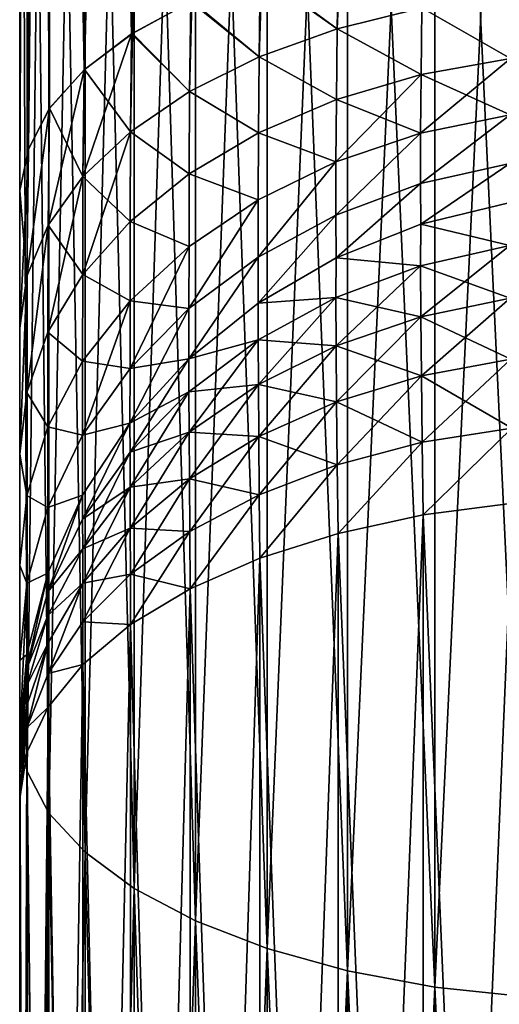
# Model space of a CAD drawing. Header units: metres. Extents: x -2 to 78, y -85 to 85.
# Tile 146 of 256: x 12.5 to 12.66, y -43.796 to -43.468. Entities that reach past the tile are written whole.
import ezdxf

# ---------------------------------------------------------------- set-up
doc = ezdxf.new("R2010")
doc.units = ezdxf.units.M
doc.layers.add('solid_20004802', color=7, linetype='CONTINUOUS')

msp = doc.modelspace()

# ---------------------------------------------------------------- linework, layer by layer
at = {"layer": 'solid_20004802'}
for points in [[(12.537519, -43.472378, -10.838948), (12.557351, -43.461658, -10.817724), (12.557368, -42.80241, -11.126084)], [(12.537537, -42.811832, -11.147914), (12.537519, -43.472378, -10.838948), (12.557368, -42.80241, -11.126084)], [(12.521595, -43.484348, -10.862649), (12.537519, -43.472378, -10.838948), (12.537537, -42.811832, -11.147914)], [(12.521612, -42.822361, -11.172291), (12.521595, -43.484348, -10.862649), (12.537537, -42.811832, -11.147914)], [(12.521612, -42.822361, 11.172291), (12.537537, -42.811832, 11.147914), (12.537263, -43.472542, 10.839272)], [(12.556966, -43.461838, 10.818078), (12.537263, -43.472542, 10.839272), (12.537537, -42.811832, 11.147914)], [(12.509974, -42.833736, -11.198629), (12.521595, -43.484348, -10.862649), (12.521612, -42.822361, -11.172291)], [(12.509974, -42.833736, 11.198629), (12.521612, -42.822361, 11.172291), (12.521447, -43.484482, 10.862913)], [(12.537263, -43.472542, 10.839272), (12.521447, -43.484482, 10.862913), (12.521612, -42.822361, 11.172291)], [(12.509974, -42.833736, -11.198629), (12.502904, -42.845669, -11.226311), (12.502887, -43.51086, -10.915173)], [(12.509957, -43.497288, -10.888257), (12.509974, -42.833736, -11.198629), (12.502887, -43.51086, -10.915173)], [(12.502904, -42.845669, 11.226311), (12.509974, -42.833736, 11.198629), (12.509888, -43.497387, 10.888452)], [(12.521447, -43.484482, 10.862913), (12.509888, -43.497387, 10.888452), (12.509974, -42.833736, 11.198629)], [(12.509974, -42.833736, -11.198629), (12.509957, -43.497288, -10.888257), (12.521595, -43.484348, -10.862649)], [(12.502904, -42.845669, -11.226311), (12.5, -42.860069, -11.253349), (12.5, -43.524632, -10.942476)], [(12.502887, -43.51086, -10.915173), (12.502904, -42.845669, -11.226311), (12.5, -43.524632, -10.942476)], [(12.502887, -43.51086, 10.915173), (12.5, -42.860065, 11.253351), (12.502904, -42.845669, 11.226311)], [(12.502887, -43.51086, 10.915173), (12.502904, -42.845669, 11.226311), (12.509888, -43.497387, 10.888452)], [(12.5, -42.860065, 11.253351), (12.5, -43.524632, 10.942476), (12.5, -43.068565, 11.590213)], [(12.502887, -43.51086, 10.915173), (12.5, -43.524632, 10.942476), (12.5, -42.860065, 11.253351)], [(12.5, -43.524632, -10.942476), (12.5, -42.860069, -11.253349), (12.5, -43.068565, -11.590213)], [(12.5, -43.068565, -11.590213), (12.502442, -43.078201, -11.61954), (12.502442, -43.718185, -11.318311)], [(12.5, -43.705997, -11.290092), (12.5, -43.068565, -11.590213), (12.502442, -43.718185, -11.318311)], [(12.5, -43.524632, -10.942476), (12.5, -43.068565, -11.590213), (12.5, -43.705997, -11.290092)], [(12.5, -43.068565, 11.590213), (12.502443, -43.718189, 11.318316), (12.502443, -43.078201, 11.619545)], [(12.5, -43.068565, 11.590213), (12.5, -43.705997, 11.290092), (12.502443, -43.718189, 11.318316)], [(12.5, -43.649521, 10.843928), (12.5, -43.705997, 11.290092), (12.5, -43.068565, 11.590213)], [(12.5, -43.612408, 10.882251), (12.5, -43.649521, 10.843928), (12.5, -43.068565, 11.590213)], [(12.5, -43.570545, 10.915314), (12.5, -43.612408, 10.882251), (12.5, -43.068565, 11.590213)], [(12.5, -43.524632, 10.942476), (12.5, -43.570545, 10.915314), (12.5, -43.068565, 11.590213)], [(12.502442, -43.078201, -11.61954), (12.509754, -43.090427, -11.647523), (12.509754, -43.731956, -11.345568)], [(12.502442, -43.718185, -11.318311), (12.502442, -43.078201, -11.61954), (12.509754, -43.731956, -11.345568)], [(12.502443, -43.078201, 11.619545), (12.502443, -43.718189, 11.318316), (12.509755, -43.090431, 11.647527)], [(12.502443, -43.718189, 11.318316), (12.509755, -43.73196, 11.345572), (12.509755, -43.090431, 11.647527)], [(12.509754, -43.090427, -11.647523), (12.521756, -43.102051, -11.674111), (12.521756, -43.745041, -11.371468)], [(12.509754, -43.731956, -11.345568), (12.509754, -43.090427, -11.647523), (12.521756, -43.745041, -11.371468)], [(12.509755, -43.090431, 11.647527), (12.509755, -43.73196, 11.345572), (12.521757, -43.102051, 11.674114)], [(12.509755, -43.73196, 11.345572), (12.521757, -43.745045, 11.37147), (12.521757, -43.102051, 11.674114)], [(12.521756, -43.102051, -11.674111), (12.538152, -43.112774, -11.698651), (12.538152, -43.757118, -11.39537)], [(12.521756, -43.745041, -11.371468), (12.521756, -43.102051, -11.674111), (12.538152, -43.757118, -11.39537)], [(12.521757, -43.102051, 11.674114), (12.521757, -43.745045, 11.37147), (12.538154, -43.112774, 11.698653)], [(12.521757, -43.745045, 11.37147), (12.538154, -43.757118, 11.395372), (12.538154, -43.112774, 11.698653)], [(12.538152, -43.112774, -11.698651), (12.558537, -43.122337, -11.720537), (12.558537, -43.767891, -11.416689)], [(12.538152, -43.757118, -11.39537), (12.538152, -43.112774, -11.698651), (12.558537, -43.767891, -11.416689)], [(12.538154, -43.112774, 11.698653), (12.538154, -43.757118, 11.395372), (12.558538, -43.122341, 11.720538)], [(12.538154, -43.757118, 11.395372), (12.558538, -43.767891, 11.41669), (12.558538, -43.122341, 11.720538)], [(12.558537, -43.122337, -11.720537), (12.582411, -43.130508, -11.739229), (12.582411, -43.777088, -11.434896)], [(12.558537, -43.767891, -11.416689), (12.558537, -43.122337, -11.720537), (12.582411, -43.777088, -11.434896)], [(12.558538, -43.122341, 11.720538), (12.558538, -43.767891, 11.41669), (12.582411, -43.130508, 11.739229)], [(12.558538, -43.767891, 11.41669), (12.582411, -43.777088, 11.434897), (12.582411, -43.130508, 11.739229)], [(12.582411, -43.130508, -11.739229), (12.609182, -43.137081, -11.754267), (12.609182, -43.784489, -11.449545)], [(12.582411, -43.777088, -11.434896), (12.582411, -43.130508, -11.739229), (12.609182, -43.784489, -11.449545)], [(12.582411, -43.130508, 11.739229), (12.582411, -43.777088, 11.434897), (12.609182, -43.137081, 11.754267)], [(12.582411, -43.777088, 11.434897), (12.609182, -43.784489, 11.449544), (12.609182, -43.137081, 11.754267)], [(12.609182, -43.137081, -11.754267), (12.638193, -43.141891, -11.765279), (12.638193, -43.789909, -11.460272)], [(12.609182, -43.784489, -11.449545), (12.609182, -43.137081, -11.754267), (12.638193, -43.789909, -11.460272)], [(12.609182, -43.137081, 11.754267), (12.609182, -43.784489, 11.449544), (12.638191, -43.141891, 11.765279)], [(12.609182, -43.784489, 11.449544), (12.638191, -43.789909, 11.460271), (12.638191, -43.141891, 11.765279)], [(12.638191, -43.141891, 11.765279), (12.638191, -43.789909, 11.460271), (12.668724, -43.144829, 11.771995)], [(12.638193, -43.141891, -11.765279), (12.668727, -43.144829, -11.771996), (12.668727, -43.793213, -11.466813)], [(12.638193, -43.789909, -11.460272), (12.638193, -43.141891, -11.765279), (12.668727, -43.793213, -11.466813)], [(12.638191, -43.789909, 11.460271), (12.668724, -43.793213, 11.466813), (12.668724, -43.144829, 11.771995)], [(12.605657, -43.47081, 10.769853), (12.580094, -43.452625, 10.799835), (12.606107, -43.445122, 10.784978)], [(12.605657, -43.47081, -10.769853), (12.60675, -43.444965, -10.784671), (12.580614, -43.45245, -10.799486)], [(12.633913, -43.463802, -10.759623), (12.60675, -43.444965, -10.784671), (12.605657, -43.47081, -10.769853)], [(12.633913, -43.463802, 10.759623), (12.605657, -43.47081, 10.769853), (12.606107, -43.445122, 10.784978)], [(12.579686, -43.48019, 10.783541), (12.556966, -43.461838, 10.818078), (12.580094, -43.452625, 10.799835)], [(12.579686, -43.48019, -10.783541), (12.580614, -43.45245, -10.799486), (12.557351, -43.461658, -10.817724)], [(12.605657, -43.47081, -10.769853), (12.580614, -43.45245, -10.799486), (12.579686, -43.48019, -10.783541)], [(12.605657, -43.47081, 10.769853), (12.579686, -43.48019, 10.783541), (12.580094, -43.452625, 10.799835)], [(12.663746, -43.459328, -10.753097), (12.633913, -43.463802, -10.759623), (12.66344, -43.480652, -10.736354)], [(12.66344, -43.480652, 10.736354), (12.633913, -43.463802, 10.759623), (12.663746, -43.459328, 10.753097)], [(12.556581, -43.491699, 10.800338), (12.537263, -43.472542, 10.839272), (12.556966, -43.461838, 10.818078)], [(12.556581, -43.491699, -10.800338), (12.557351, -43.461658, -10.817724), (12.537519, -43.472378, -10.838948)], [(12.579686, -43.48019, -10.783541), (12.557351, -43.461658, -10.817724), (12.556581, -43.491699, -10.800338)], [(12.579686, -43.48019, 10.783541), (12.556581, -43.491699, 10.800338), (12.556966, -43.461838, 10.818078)], [(12.633913, -43.463802, -10.759623), (12.605657, -43.47081, -10.769853), (12.633652, -43.485977, -10.742252)], [(12.633652, -43.485977, 10.742252), (12.605657, -43.47081, 10.769853), (12.633913, -43.463802, 10.759623)], [(12.633913, -43.463802, -10.759623), (12.633652, -43.485977, -10.742252), (12.66344, -43.480652, -10.736354)], [(12.66344, -43.480652, 10.736354), (12.633652, -43.485977, 10.742252), (12.633913, -43.463802, 10.759623)], [(12.521036, -43.520023, 10.841672), (12.521447, -43.484482, 10.862913), (12.537263, -43.472542, 10.839272)], [(12.536884, -43.505081, 10.819868), (12.521036, -43.520023, 10.841672), (12.537263, -43.472542, 10.839272)], [(12.536884, -43.505081, -10.819868), (12.537519, -43.472378, -10.838948), (12.521595, -43.484348, -10.862649)], [(12.556581, -43.491699, -10.800338), (12.537519, -43.472378, -10.838948), (12.536884, -43.505081, -10.819868)], [(12.556581, -43.491699, 10.800338), (12.536884, -43.505081, 10.819868), (12.537263, -43.472542, 10.839272)], [(12.605657, -43.47081, -10.769853), (12.579686, -43.48019, -10.783541), (12.605442, -43.494305, -10.751473)], [(12.605442, -43.494305, 10.751473), (12.579686, -43.48019, 10.783541), (12.605657, -43.47081, 10.769853)], [(12.605657, -43.47081, -10.769853), (12.605442, -43.494305, -10.751473), (12.633652, -43.485977, -10.742252)], [(12.633652, -43.485977, 10.742252), (12.605442, -43.494305, 10.751473), (12.605657, -43.47081, 10.769853)], [(12.579686, -43.48019, -10.783541), (12.556581, -43.491699, -10.800338), (12.57952, -43.505432, -10.763798)], [(12.57952, -43.505432, 10.763798), (12.556581, -43.491699, 10.800338), (12.579686, -43.48019, 10.783541)], [(12.579686, -43.48019, -10.783541), (12.57952, -43.505432, -10.763798), (12.605442, -43.494305, -10.751473)], [(12.605442, -43.494305, 10.751473), (12.57952, -43.505432, 10.763798), (12.579686, -43.48019, 10.783541)], [(12.633479, -43.5056, 10.722079), (12.633652, -43.485977, 10.742252), (12.66344, -43.480652, 10.736354)], [(12.663237, -43.499516, 10.71693), (12.633479, -43.5056, 10.722079), (12.66344, -43.480652, 10.736354)], [(12.66344, -43.480652, -10.736354), (12.633652, -43.485977, -10.742252), (12.663237, -43.499516, -10.71693)], [(12.509444, -43.536186, 10.865263), (12.509888, -43.497387, 10.888452), (12.521447, -43.484482, 10.862913)], [(12.521036, -43.520023, 10.841672), (12.509444, -43.536186, 10.865263), (12.521447, -43.484482, 10.862913)], [(12.521036, -43.520023, -10.841672), (12.521595, -43.484348, -10.862649), (12.509957, -43.497288, -10.888257)], [(12.536884, -43.505081, -10.819868), (12.521595, -43.484348, -10.862649), (12.521036, -43.520023, -10.841672)], [(12.605302, -43.515095, 10.730116), (12.605442, -43.494305, 10.751473), (12.633652, -43.485977, 10.742252)], [(12.633479, -43.5056, 10.722079), (12.605302, -43.515095, 10.730116), (12.633652, -43.485977, 10.742252)], [(12.633652, -43.485977, -10.742252), (12.605442, -43.494305, -10.751473), (12.633479, -43.5056, -10.722079)], [(12.633652, -43.485977, -10.742252), (12.633479, -43.5056, -10.722079), (12.663237, -43.499516, -10.71693)], [(12.556581, -43.491699, -10.800338), (12.536884, -43.505081, -10.819868), (12.556459, -43.519077, -10.778911)], [(12.556459, -43.519077, 10.778911), (12.536884, -43.505081, 10.819868), (12.556581, -43.491699, 10.800338)], [(12.556581, -43.491699, -10.800338), (12.556459, -43.519077, -10.778911), (12.57952, -43.505432, -10.763798)], [(12.57952, -43.505432, 10.763798), (12.556459, -43.519077, 10.778911), (12.556581, -43.491699, 10.800338)], [(12.605442, -43.494305, -10.751473), (12.57952, -43.505432, -10.763798), (12.605302, -43.515095, -10.730116)], [(12.605302, -43.515095, 10.730116), (12.57952, -43.505432, 10.763798), (12.605442, -43.494305, 10.751473)], [(12.605442, -43.494305, -10.751473), (12.605302, -43.515095, -10.730116), (12.633479, -43.5056, -10.722079)], [(12.502384, -43.553169, -10.890049), (12.509957, -43.497288, -10.888257), (12.502887, -43.51086, -10.915173)], [(12.509444, -43.536186, -10.865263), (12.509957, -43.497288, -10.888257), (12.502384, -43.553169, -10.890049)], [(12.502384, -43.553169, 10.890049), (12.502887, -43.51086, 10.915173), (12.509888, -43.497387, 10.888452)], [(12.509444, -43.536186, 10.865263), (12.502384, -43.553169, 10.890049), (12.509888, -43.497387, 10.888452)], [(12.521036, -43.520023, -10.841672), (12.509957, -43.497288, -10.888257), (12.509444, -43.536186, -10.865263)], [(12.663237, -43.499516, -10.71693), (12.633397, -43.522354, -10.699425), (12.66314, -43.515633, -10.695127)], [(12.663237, -43.499516, -10.71693), (12.633479, -43.5056, -10.722079), (12.633397, -43.522354, -10.699425)], [(12.633397, -43.522354, 10.699425), (12.633479, -43.5056, 10.722079), (12.663237, -43.499516, 10.71693)], [(12.66314, -43.515633, 10.695127), (12.633397, -43.522354, 10.699425), (12.663237, -43.499516, 10.71693)], [(12.520989, -43.552635, 10.816079), (12.521036, -43.520023, 10.841672), (12.536884, -43.505081, 10.819868)], [(12.536803, -43.534935, 10.796475), (12.520989, -43.552635, 10.816079), (12.536884, -43.505081, 10.819868)], [(12.536884, -43.505081, -10.819868), (12.521036, -43.520023, -10.841672), (12.536803, -43.534935, -10.796475)], [(12.536884, -43.505081, -10.819868), (12.536803, -43.534935, -10.796475), (12.556459, -43.519077, -10.778911)], [(12.556459, -43.519077, 10.778911), (12.536803, -43.534935, 10.796475), (12.536884, -43.505081, 10.819868)], [(12.57952, -43.505432, -10.763798), (12.556459, -43.519077, -10.778911), (12.579412, -43.527771, -10.740848)], [(12.579412, -43.527771, 10.740848), (12.556459, -43.519077, 10.778911), (12.57952, -43.505432, 10.763798)], [(12.57952, -43.505432, -10.763798), (12.579412, -43.527771, -10.740848), (12.605302, -43.515095, -10.730116)], [(12.605302, -43.515095, 10.730116), (12.579412, -43.527771, 10.740848), (12.57952, -43.505432, 10.763798)], [(12.633479, -43.5056, -10.722079), (12.605235, -43.532841, -10.706128), (12.633397, -43.522354, -10.699425)], [(12.633479, -43.5056, -10.722079), (12.605302, -43.515095, -10.730116), (12.605235, -43.532841, -10.706128)], [(12.605235, -43.532841, 10.706128), (12.605302, -43.515095, 10.730116), (12.633479, -43.5056, 10.722079)], [(12.633397, -43.522354, 10.699425), (12.605235, -43.532841, 10.706128), (12.633479, -43.5056, 10.722079)], [(12.502384, -43.553169, -10.890049), (12.502887, -43.51086, -10.915173), (12.5, -43.524632, -10.942476)], [(12.502887, -43.51086, 10.915173), (12.5, -43.570545, 10.915314), (12.5, -43.524632, 10.942476)], [(12.502384, -43.553169, 10.890049), (12.5, -43.570545, 10.915314), (12.502887, -43.51086, 10.915173)], [(12.605302, -43.515095, -10.730116), (12.57936, -43.546837, -10.715076), (12.605235, -43.532841, -10.706128)], [(12.605302, -43.515095, -10.730116), (12.579412, -43.527771, -10.740848), (12.57936, -43.546837, -10.715076)], [(12.57936, -43.546837, 10.715076), (12.579412, -43.527771, 10.740848), (12.605302, -43.515095, 10.730116)], [(12.605235, -43.532841, 10.706128), (12.57936, -43.546837, 10.715076), (12.605302, -43.515095, 10.730116)], [(12.633522, -43.535862, -10.674797), (12.66314, -43.515633, -10.695127), (12.633397, -43.522354, -10.699425)], [(12.633521, -43.535862, 10.674797), (12.633397, -43.522354, 10.699425), (12.66314, -43.515633, 10.695127)], [(12.663238, -43.528652, 10.671436), (12.633521, -43.535862, 10.674797), (12.66314, -43.515633, 10.695127)], [(12.633522, -43.535862, -10.674797), (12.663238, -43.528652, -10.671436), (12.66314, -43.515633, -10.695127)], [(12.556459, -43.519077, -10.778911), (12.536803, -43.534935, -10.796475), (12.55638, -43.543312, -10.754003)], [(12.55638, -43.543312, 10.754003), (12.536803, -43.534935, 10.796475), (12.556459, -43.519077, 10.778911)], [(12.556459, -43.519077, -10.778911), (12.55638, -43.543312, -10.754003), (12.579412, -43.527771, -10.740848)], [(12.579412, -43.527771, 10.740848), (12.55638, -43.543312, 10.754003), (12.556459, -43.519077, 10.778911)], [(12.509422, -43.571781, 10.837286), (12.509444, -43.536186, 10.865263), (12.521036, -43.520023, 10.841672)], [(12.520989, -43.552635, 10.816079), (12.509422, -43.571781, 10.837286), (12.521036, -43.520023, 10.841672)], [(12.521036, -43.520023, -10.841672), (12.509444, -43.536186, -10.865263), (12.520989, -43.552635, -10.816079)], [(12.521036, -43.520023, -10.841672), (12.520989, -43.552635, -10.816079), (12.536803, -43.534935, -10.796475)], [(12.605337, -43.547131, -10.680051), (12.633397, -43.522354, -10.699425), (12.605235, -43.532841, -10.706128)], [(12.605336, -43.547134, 10.680051), (12.605235, -43.532841, 10.706128), (12.633397, -43.522354, 10.699425)], [(12.633521, -43.535862, 10.674797), (12.605336, -43.547134, 10.680051), (12.633397, -43.522354, 10.699425)], [(12.605337, -43.547131, -10.680051), (12.633522, -43.535862, -10.674797), (12.633397, -43.522354, -10.699425)], [(12.5, -43.570045, -10.915656), (12.5, -43.524632, -10.942476), (12.5, -43.705997, -11.290092)], [(12.502384, -43.553169, -10.890049), (12.5, -43.524632, -10.942476), (12.5, -43.570045, -10.915656)], [(12.579412, -43.527771, -10.740848), (12.556344, -43.563992, -10.726043), (12.57936, -43.546837, -10.715076)], [(12.579412, -43.527771, -10.740848), (12.55638, -43.543312, -10.754003), (12.556344, -43.563992, -10.726043)], [(12.556344, -43.563992, 10.726043), (12.55638, -43.543312, 10.754003), (12.579412, -43.527771, 10.740848)], [(12.57936, -43.546837, 10.715076), (12.556344, -43.563992, 10.726043), (12.579412, -43.527771, 10.740848)], [(12.663186, -43.543022, 10.644987), (12.633521, -43.535862, 10.674797), (12.663238, -43.528652, 10.671436)], [(12.663186, -43.543022, -10.644987), (12.663238, -43.528652, -10.671436), (12.633522, -43.535862, -10.674797)], [(12.536803, -43.534935, -10.796475), (12.520989, -43.552635, -10.816079), (12.536751, -43.561367, -10.769287)], [(12.536751, -43.561367, 10.769287), (12.520989, -43.552635, 10.816079), (12.536803, -43.534935, 10.796475)], [(12.536803, -43.534935, -10.796475), (12.536751, -43.561367, -10.769287), (12.55638, -43.543312, -10.754003)], [(12.55638, -43.543312, 10.754003), (12.536751, -43.561367, 10.769287), (12.536803, -43.534935, 10.796475)], [(12.579413, -43.562202, -10.687077), (12.605235, -43.532841, -10.706128), (12.57936, -43.546837, -10.715076)], [(12.579412, -43.562206, 10.687078), (12.57936, -43.546837, 10.715076), (12.605235, -43.532841, 10.706128)], [(12.605336, -43.547134, 10.680051), (12.579412, -43.562206, 10.687078), (12.605235, -43.532841, 10.706128)], [(12.579413, -43.562202, -10.687077), (12.605337, -43.547131, -10.680051), (12.605235, -43.532841, -10.706128)], [(12.633436, -43.549789, 10.649213), (12.605336, -43.547134, 10.680051), (12.633521, -43.535862, 10.674797)], [(12.633436, -43.549789, -10.649213), (12.633522, -43.535862, -10.674797), (12.605337, -43.547131, -10.680051)], [(12.663186, -43.543022, -10.644987), (12.633522, -43.535862, -10.674797), (12.633436, -43.549789, -10.649213)], [(12.663186, -43.543022, 10.644987), (12.633436, -43.549789, 10.649213), (12.633521, -43.535862, 10.674797)], [(12.509444, -43.536186, -10.865263), (12.502378, -43.591896, -10.859563), (12.509422, -43.571781, -10.837286)], [(12.509444, -43.536186, -10.865263), (12.502384, -43.553169, -10.890049), (12.502378, -43.591896, -10.859563)], [(12.502378, -43.591896, 10.859563), (12.502384, -43.553169, 10.890049), (12.509444, -43.536186, 10.865263)], [(12.509422, -43.571781, 10.837286), (12.502378, -43.591896, 10.859563), (12.509444, -43.536186, 10.865263)], [(12.509444, -43.536186, -10.865263), (12.509422, -43.571781, -10.837286), (12.520989, -43.552635, -10.816079)], [(12.536727, -43.58392, 10.738782), (12.536751, -43.561367, 10.769287), (12.55638, -43.543312, 10.754003)], [(12.556344, -43.563992, 10.726043), (12.536727, -43.58392, 10.738782), (12.55638, -43.543312, 10.754003)], [(12.55638, -43.543312, -10.754003), (12.536751, -43.561367, -10.769287), (12.556344, -43.563992, -10.726043)], [(12.663186, -43.543022, -10.644987), (12.633436, -43.549789, -10.649213), (12.663308, -43.560513, -10.620428)], [(12.63354, -43.5667, 10.62544), (12.633436, -43.549789, 10.649213), (12.663186, -43.543022, 10.644987)], [(12.663308, -43.560513, 10.620428), (12.63354, -43.5667, 10.62544), (12.663186, -43.543022, 10.644987)], [(12.556347, -43.580692, -10.695696), (12.57936, -43.546837, -10.715076), (12.556344, -43.563992, -10.726043)], [(12.556345, -43.580692, 10.695696), (12.556344, -43.563992, 10.726043), (12.57936, -43.546837, 10.715076)], [(12.579412, -43.562206, 10.687078), (12.556345, -43.580692, 10.695696), (12.57936, -43.546837, 10.715076)], [(12.556347, -43.580692, -10.695696), (12.579413, -43.562202, -10.687077), (12.57936, -43.546837, -10.715076)], [(12.605267, -43.560341, 10.655806), (12.579412, -43.562206, 10.687078), (12.605336, -43.547134, 10.680051)], [(12.605267, -43.560341, -10.655806), (12.605337, -43.547131, -10.680051), (12.579413, -43.562202, -10.687077)], [(12.633436, -43.549789, -10.649213), (12.605337, -43.547131, -10.680051), (12.605267, -43.560341, -10.655806)], [(12.633436, -43.549789, 10.649213), (12.605267, -43.560341, 10.655806), (12.605336, -43.547134, 10.680051)], [(12.633436, -43.549789, -10.649213), (12.605267, -43.560341, -10.655806), (12.63354, -43.5667, -10.62544)], [(12.605351, -43.576363, 10.633265), (12.605267, -43.560341, 10.655806), (12.633436, -43.549789, 10.649213)], [(12.63354, -43.5667, 10.62544), (12.605351, -43.576363, 10.633265), (12.633436, -43.549789, 10.649213)], [(12.633436, -43.549789, -10.649213), (12.63354, -43.5667, -10.62544), (12.663308, -43.560513, -10.620428)], [(12.502384, -43.553169, -10.890049), (12.5, -43.570045, -10.915656), (12.5, -43.612408, -10.882251)], [(12.502384, -43.553169, -10.890049), (12.5, -43.612408, -10.882251), (12.502378, -43.591896, -10.859563)], [(12.502384, -43.553169, 10.890049), (12.5, -43.612408, 10.882251), (12.5, -43.570545, 10.915314)], [(12.502378, -43.591896, 10.859563), (12.5, -43.612408, 10.882251), (12.502384, -43.553169, 10.890049)], [(12.520989, -43.552635, -10.816079), (12.509422, -43.571781, -10.837286), (12.520959, -43.581516, -10.786343)], [(12.520959, -43.581516, 10.786343), (12.509422, -43.571781, 10.837286), (12.520989, -43.552635, 10.816079)], [(12.520989, -43.552635, -10.816079), (12.520959, -43.581516, -10.786343), (12.536751, -43.561367, -10.769287)], [(12.536751, -43.561367, 10.769287), (12.520959, -43.581516, 10.786343), (12.520989, -43.552635, 10.816079)], [(12.520945, -43.606159, 10.752997), (12.520959, -43.581516, 10.786343), (12.536751, -43.561367, 10.769287)], [(12.536727, -43.58392, 10.738782), (12.520945, -43.606159, 10.752997), (12.536751, -43.561367, 10.769287)], [(12.536751, -43.561367, -10.769287), (12.520959, -43.581516, -10.786343), (12.536727, -43.58392, -10.738782)], [(12.536751, -43.561367, -10.769287), (12.536727, -43.58392, -10.738782), (12.556344, -43.563992, -10.726043)], [(12.579384, -43.574429, 10.664608), (12.556345, -43.580692, 10.695696), (12.579412, -43.562206, 10.687078)], [(12.579384, -43.574429, -10.664608), (12.579413, -43.562202, -10.687077), (12.556347, -43.580692, -10.695696)], [(12.605267, -43.560341, -10.655806), (12.579413, -43.562202, -10.687077), (12.579384, -43.574429, -10.664608)], [(12.605267, -43.560341, -10.655806), (12.579384, -43.574429, -10.664608), (12.605351, -43.576363, -10.633265)], [(12.605267, -43.560341, 10.655806), (12.579384, -43.574429, 10.664608), (12.579412, -43.562206, 10.687078)], [(12.57945, -43.589268, 10.64372), (12.579384, -43.574429, 10.664608), (12.605267, -43.560341, 10.655806)], [(12.605351, -43.576363, 10.633265), (12.57945, -43.589268, 10.64372), (12.605267, -43.560341, 10.655806)], [(12.605267, -43.560341, -10.655806), (12.605351, -43.576363, -10.633265), (12.63354, -43.5667, -10.62544)], [(12.663308, -43.560513, -10.620428), (12.63354, -43.5667, -10.62544), (12.663512, -43.580864, -10.59818)], [(12.633714, -43.58638, 10.603892), (12.63354, -43.5667, 10.62544), (12.663308, -43.560513, 10.620428)], [(12.663512, -43.580864, 10.59818), (12.633714, -43.58638, 10.603892), (12.663308, -43.560513, 10.620428)], [(12.536692, -43.602177, 10.705711), (12.536727, -43.58392, 10.738782), (12.556344, -43.563992, 10.726043)], [(12.556345, -43.580692, 10.695696), (12.536692, -43.602177, 10.705711), (12.556344, -43.563992, 10.726043)], [(12.556347, -43.580692, -10.695696), (12.556344, -43.563992, -10.726043), (12.536727, -43.58392, -10.738782)], [(12.63354, -43.5667, -10.62544), (12.605351, -43.576363, -10.633265), (12.633714, -43.58638, -10.603892)], [(12.605494, -43.595001, 10.612827), (12.605351, -43.576363, 10.633265), (12.63354, -43.5667, 10.62544)], [(12.633714, -43.58638, 10.603892), (12.605494, -43.595001, 10.612827), (12.63354, -43.5667, 10.62544)], [(12.63354, -43.5667, -10.62544), (12.633714, -43.58638, -10.603892), (12.663512, -43.580864, -10.59818)], [(12.5, -43.612408, -10.882251), (12.5, -43.570045, -10.915656), (12.5, -43.705997, -11.290092)], [(12.509422, -43.571781, -10.837286), (12.502378, -43.591896, -10.859563), (12.509409, -43.60331, -10.80479)], [(12.509409, -43.60331, 10.80479), (12.502378, -43.591896, 10.859563), (12.509422, -43.571781, 10.837286)], [(12.509422, -43.571781, -10.837286), (12.509409, -43.60331, -10.80479), (12.520959, -43.581516, -10.786343)], [(12.520959, -43.581516, 10.786343), (12.509409, -43.60331, 10.80479), (12.509422, -43.571781, 10.837286)], [(12.579384, -43.574429, 10.664608), (12.556361, -43.591694, 10.675397), (12.556345, -43.580692, 10.695696)], [(12.579384, -43.574429, -10.664608), (12.556347, -43.580692, -10.695696), (12.556361, -43.591694, -10.675397)], [(12.579384, -43.574429, -10.664608), (12.556361, -43.591694, -10.675397), (12.57945, -43.589268, -10.64372)], [(12.556408, -43.605087, 10.656536), (12.556361, -43.591694, 10.675397), (12.579384, -43.574429, 10.664608)], [(12.57945, -43.589268, 10.64372), (12.556408, -43.605087, 10.656536), (12.579384, -43.574429, 10.664608)], [(12.579384, -43.574429, -10.664608), (12.57945, -43.589268, -10.64372), (12.605351, -43.576363, -10.633265)], [(12.605351, -43.576363, -10.633265), (12.57945, -43.589268, -10.64372), (12.605494, -43.595001, -10.612827)], [(12.57956, -43.606533, 10.624773), (12.57945, -43.589268, 10.64372), (12.605351, -43.576363, 10.633265)], [(12.605494, -43.595001, 10.612827), (12.57956, -43.606533, 10.624773), (12.605351, -43.576363, 10.633265)], [(12.605351, -43.576363, -10.633265), (12.605494, -43.595001, -10.612827), (12.633714, -43.58638, -10.603892)], [(12.520959, -43.581516, -10.786343), (12.509409, -43.60331, -10.80479), (12.520945, -43.606159, -10.752997)], [(12.520945, -43.606159, 10.752997), (12.509409, -43.60331, 10.80479), (12.520959, -43.581516, 10.786343)], [(12.520959, -43.581516, -10.786343), (12.520945, -43.606159, -10.752997), (12.536727, -43.58392, -10.738782)], [(12.536738, -43.611755, 10.687931), (12.536692, -43.602177, 10.705711), (12.556345, -43.580692, 10.695696)], [(12.536693, -43.602177, -10.705711), (12.556347, -43.580692, -10.695696), (12.536727, -43.58392, -10.738782)], [(12.556361, -43.591694, -10.675397), (12.556347, -43.580692, -10.695696), (12.536693, -43.602177, -10.705711)], [(12.556361, -43.591694, 10.675397), (12.536738, -43.611755, 10.687931), (12.556345, -43.580692, 10.695696)], [(12.663512, -43.580864, -10.59818), (12.633714, -43.58638, -10.603892), (12.663795, -43.603752, -10.578578)], [(12.633955, -43.608509, 10.584893), (12.633714, -43.58638, 10.603892), (12.663512, -43.580864, 10.59818)], [(12.663795, -43.603752, 10.578578), (12.633955, -43.608509, 10.584893), (12.663512, -43.580864, 10.59818)], [(12.536693, -43.602177, -10.705711), (12.536727, -43.58392, -10.738782), (12.520945, -43.606159, -10.752997)], [(12.536692, -43.602177, 10.705711), (12.520945, -43.606159, 10.752997), (12.536727, -43.58392, 10.738782)], [(12.633714, -43.58638, -10.603892), (12.605494, -43.595001, -10.612827), (12.633955, -43.608509, -10.584893)], [(12.605691, -43.615967, 10.594796), (12.605494, -43.595001, 10.612827), (12.633714, -43.58638, 10.603892)], [(12.633955, -43.608509, 10.584893), (12.605691, -43.615967, 10.594796), (12.633714, -43.58638, 10.603892)], [(12.633714, -43.58638, -10.603892), (12.633955, -43.608509, -10.584893), (12.663795, -43.603752, -10.578578)], [(12.556361, -43.591694, -10.675397), (12.536693, -43.602177, -10.705711), (12.536738, -43.611755, -10.687931)], [(12.556361, -43.591694, -10.675397), (12.536738, -43.611755, -10.687931), (12.556408, -43.605087, -10.656536)], [(12.536769, -43.623474, 10.671429), (12.536738, -43.611755, 10.687931), (12.556361, -43.591694, 10.675397)], [(12.556408, -43.605087, 10.656536), (12.536769, -43.623474, 10.671429), (12.556361, -43.591694, 10.675397)], [(12.556361, -43.591694, -10.675397), (12.556408, -43.605087, -10.656536), (12.57945, -43.589268, -10.64372)], [(12.57945, -43.589268, -10.64372), (12.556408, -43.605087, -10.656536), (12.57956, -43.606533, -10.624773)], [(12.556489, -43.620674, 10.639423), (12.556408, -43.605087, 10.656536), (12.57945, -43.589268, 10.64372)], [(12.57956, -43.606533, 10.624773), (12.556489, -43.620674, 10.639423), (12.57945, -43.589268, 10.64372)], [(12.57945, -43.589268, -10.64372), (12.57956, -43.606533, -10.624773), (12.605494, -43.595001, -10.612827)], [(12.502378, -43.591896, -10.859563), (12.5, -43.612408, -10.882251), (12.502375, -43.626202, -10.824168)], [(12.502375, -43.626202, 10.824168), (12.5, -43.612408, 10.882251), (12.502378, -43.591896, 10.859563)], [(12.502378, -43.591896, -10.859563), (12.502375, -43.626202, -10.824168), (12.509409, -43.60331, -10.80479)], [(12.509409, -43.60331, 10.80479), (12.502375, -43.626202, 10.824168), (12.502378, -43.591896, 10.859563)], [(12.605494, -43.595001, -10.612827), (12.57956, -43.606533, -10.624773), (12.605691, -43.615967, -10.594796)], [(12.579713, -43.62595, 10.608049), (12.57956, -43.606533, 10.624773), (12.605494, -43.595001, 10.612827)], [(12.605691, -43.615967, 10.594796), (12.579713, -43.62595, 10.608049), (12.605494, -43.595001, 10.612827)], [(12.605494, -43.595001, -10.612827), (12.605691, -43.615967, -10.594796), (12.633955, -43.608509, -10.584893)], [(12.509409, -43.60331, -10.80479), (12.502375, -43.626202, -10.824168), (12.509403, -43.630207, -10.768373)], [(12.509403, -43.630207, 10.768373), (12.502375, -43.626202, 10.824168), (12.509409, -43.60331, 10.80479)], [(12.509409, -43.60331, -10.80479), (12.509403, -43.630207, -10.768373), (12.520945, -43.606159, -10.752997)], [(12.520945, -43.606159, 10.752997), (12.509403, -43.630207, 10.768373), (12.509409, -43.60331, 10.80479)], [(12.520897, -43.626141, -10.716883), (12.536693, -43.602177, -10.705711), (12.520945, -43.606159, -10.752997)], [(12.520951, -43.63414, -10.701917), (12.536693, -43.602177, -10.705711), (12.520897, -43.626141, -10.716883)], [(12.536692, -43.602177, 10.705711), (12.520897, -43.626141, 10.716884), (12.520945, -43.606159, 10.752997)], [(12.520951, -43.63414, 10.701917), (12.520897, -43.626141, 10.716884), (12.536692, -43.602177, 10.705711)], [(12.536738, -43.611755, -10.687931), (12.536693, -43.602177, -10.705711), (12.520951, -43.63414, -10.701917)], [(12.536738, -43.611755, 10.687931), (12.520951, -43.63414, 10.701917), (12.536692, -43.602177, 10.705711)], [(12.634347, -43.632648, -10.568727), (12.663795, -43.603752, -10.578578), (12.633955, -43.608509, -10.584893)], [(12.634347, -43.632648, 10.568727), (12.633955, -43.608509, 10.584893), (12.663795, -43.603752, 10.578578)], [(12.634347, -43.632648, -10.568727), (12.664159, -43.628723, -10.561934), (12.663795, -43.603752, -10.578578)], [(12.664159, -43.628723, 10.561934), (12.634347, -43.632648, 10.568727), (12.663795, -43.603752, 10.578578)], [(12.520897, -43.626141, -10.716883), (12.520945, -43.606159, -10.752997), (12.509403, -43.630207, -10.768373)], [(12.520897, -43.626141, 10.716884), (12.509403, -43.630207, 10.768373), (12.520945, -43.606159, 10.752997)], [(12.536738, -43.611755, -10.687931), (12.536769, -43.623474, -10.671429), (12.556408, -43.605087, -10.656536)], [(12.556408, -43.605087, -10.656536), (12.536769, -43.623474, -10.671429), (12.556489, -43.620674, -10.639423)], [(12.536823, -43.637108, 10.656452), (12.536769, -43.623474, 10.671429), (12.556408, -43.605087, 10.656536)], [(12.556489, -43.620674, 10.639423), (12.536823, -43.637108, 10.656452), (12.556408, -43.605087, 10.656536)], [(12.556408, -43.605087, -10.656536), (12.556489, -43.620674, -10.639423), (12.57956, -43.606533, -10.624773)], [(12.57956, -43.606533, -10.624773), (12.556489, -43.620674, -10.639423), (12.579713, -43.62595, -10.608049)], [(12.5566, -43.638199, 10.624315), (12.556489, -43.620674, 10.639423), (12.57956, -43.606533, 10.624773)], [(12.579713, -43.62595, 10.608049), (12.5566, -43.638199, 10.624315), (12.57956, -43.606533, 10.624773)], [(12.57956, -43.606533, -10.624773), (12.579713, -43.62595, -10.608049), (12.605691, -43.615967, -10.594796)], [(12.60605, -43.638824, -10.57943), (12.633955, -43.608509, -10.584893), (12.605691, -43.615967, -10.594796)], [(12.60605, -43.638824, 10.57943), (12.605691, -43.615967, 10.594796), (12.633955, -43.608509, 10.584893)], [(12.60605, -43.638824, -10.57943), (12.634347, -43.632648, -10.568727), (12.633955, -43.608509, -10.584893)], [(12.634347, -43.632648, 10.568727), (12.60605, -43.638824, 10.57943), (12.633955, -43.608509, 10.584893)], [(12.5, -43.649521, -10.843928), (12.5, -43.612408, -10.882251), (12.5, -43.705997, -11.290092)], [(12.502375, -43.626202, -10.824168), (12.5, -43.612408, -10.882251), (12.5, -43.649521, -10.843928)], [(12.502375, -43.626202, 10.824168), (12.5, -43.649521, 10.843928), (12.5, -43.612408, 10.882251)], [(12.536738, -43.611755, -10.687931), (12.520951, -43.63414, -10.701917), (12.536769, -43.623474, -10.671429)], [(12.520969, -43.64399, 10.688047), (12.520951, -43.63414, 10.701917), (12.536738, -43.611755, 10.687931)], [(12.536769, -43.623474, 10.671429), (12.520969, -43.64399, 10.688047), (12.536738, -43.611755, 10.687931)], [(12.579966, -43.647118, -10.593793), (12.605691, -43.615967, -10.594796), (12.579713, -43.62595, -10.608049)], [(12.579966, -43.647118, 10.593793), (12.579713, -43.62595, 10.608049), (12.605691, -43.615967, 10.594796)], [(12.579966, -43.647118, -10.593793), (12.60605, -43.638824, -10.57943), (12.605691, -43.615967, -10.594796)], [(12.60605, -43.638824, 10.57943), (12.579966, -43.647118, 10.593793), (12.605691, -43.615967, 10.594796)], [(12.536769, -43.623474, -10.671429), (12.536823, -43.637108, -10.656452), (12.556489, -43.620674, -10.639423)], [(12.556489, -43.620674, -10.639423), (12.536823, -43.637108, -10.656452), (12.5566, -43.638199, -10.624315)], [(12.536897, -43.652443, 10.643229), (12.536823, -43.637108, 10.656452), (12.556489, -43.620674, 10.639423)], [(12.5566, -43.638199, 10.624315), (12.536897, -43.652443, 10.643229), (12.556489, -43.620674, 10.639423)], [(12.556489, -43.620674, -10.639423), (12.5566, -43.638199, -10.624315), (12.579713, -43.62595, -10.608049)], [(12.520951, -43.63414, -10.701917), (12.520969, -43.64399, -10.688047), (12.536769, -43.623474, -10.671429)], [(12.536769, -43.623474, -10.671429), (12.520969, -43.64399, -10.688047), (12.536823, -43.637108, -10.656452)], [(12.521001, -43.655457, 10.67546), (12.520969, -43.64399, 10.688047), (12.536769, -43.623474, 10.671429)], [(12.536823, -43.637108, 10.656452), (12.521001, -43.655457, 10.67546), (12.536769, -43.623474, 10.671429)], [(12.502375, -43.626202, -10.824168), (12.5, -43.649521, -10.843928), (12.502374, -43.655472, -10.784521)], [(12.502374, -43.655472, 10.784521), (12.5, -43.649521, 10.843928), (12.502375, -43.626202, 10.824168)], [(12.502375, -43.626202, -10.824168), (12.502374, -43.655472, -10.784521), (12.509403, -43.630207, -10.768373)], [(12.509403, -43.630207, 10.768373), (12.502374, -43.655472, 10.784521), (12.502375, -43.626202, 10.824168)], [(12.509365, -43.652035, -10.728953), (12.520897, -43.626141, -10.716883), (12.509403, -43.630207, -10.768373)], [(12.509406, -43.658352, -10.717044), (12.520897, -43.626141, -10.716883), (12.509365, -43.652035, -10.728953)], [(12.520897, -43.626141, 10.716884), (12.509365, -43.652035, 10.728953), (12.509403, -43.630207, 10.768373)], [(12.509406, -43.658352, 10.717044), (12.509365, -43.652035, 10.728953), (12.520897, -43.626141, 10.716884)], [(12.520951, -43.63414, -10.701917), (12.520897, -43.626141, -10.716883), (12.509406, -43.658352, -10.717044)], [(12.520951, -43.63414, 10.701917), (12.509406, -43.658352, 10.717044), (12.520897, -43.626141, 10.716884)], [(12.55674, -43.657326, -10.611474), (12.579713, -43.62595, -10.608049), (12.5566, -43.638199, -10.624315)], [(12.55674, -43.657326, 10.611474), (12.5566, -43.638199, 10.624315), (12.579713, -43.62595, 10.608049)], [(12.55674, -43.657326, -10.611474), (12.579966, -43.647118, -10.593793), (12.579713, -43.62595, -10.608049)], [(12.579966, -43.647118, 10.593793), (12.55674, -43.657326, 10.611474), (12.579713, -43.62595, 10.608049)], [(12.509365, -43.652035, -10.728953), (12.509403, -43.630207, -10.768373), (12.502374, -43.655472, -10.784521)], [(12.509365, -43.652035, 10.728953), (12.502374, -43.655472, 10.784521), (12.509403, -43.630207, 10.768373)], [(12.664159, -44.332539, -10.155585), (12.664159, -43.628723, -10.561934), (12.634347, -43.632648, -10.568727)], [(12.634347, -44.336464, 10.162379), (12.634347, -43.632648, 10.568727), (12.664159, -43.628723, 10.561934)], [(12.664159, -44.332539, 10.155585), (12.634347, -44.336464, 10.162379), (12.664159, -43.628723, 10.561934)], [(12.520951, -43.63414, -10.701917), (12.509406, -43.658352, -10.717044), (12.520969, -43.64399, -10.688047)], [(12.520969, -43.64399, 10.688047), (12.509406, -43.658352, 10.717044), (12.520951, -43.63414, 10.701917)], [(12.634347, -44.336464, -10.162379), (12.634347, -43.632648, -10.568727), (12.60605, -43.638824, -10.57943)], [(12.60605, -44.34264, 10.173081), (12.60605, -43.638824, 10.57943), (12.634347, -43.632648, 10.568727)], [(12.634347, -44.336464, 10.162379), (12.60605, -44.34264, 10.173081), (12.634347, -43.632648, 10.568727)], [(12.634347, -44.336464, -10.162379), (12.664159, -44.332539, -10.155585), (12.634347, -43.632648, -10.568727)], [(12.520969, -43.64399, -10.688047), (12.521001, -43.655457, -10.67546), (12.536823, -43.637108, -10.656452)], [(12.536823, -43.637108, -10.656452), (12.521001, -43.655457, -10.67546), (12.536897, -43.652443, -10.643229)], [(12.521044, -43.668346, 10.664345), (12.521001, -43.655457, 10.67546), (12.536823, -43.637108, 10.656452)], [(12.536897, -43.652443, 10.643229), (12.521044, -43.668346, 10.664345), (12.536823, -43.637108, 10.656452)], [(12.536823, -43.637108, -10.656452), (12.536897, -43.652443, -10.643229), (12.5566, -43.638199, -10.624315)], [(12.55674, -43.657326, -10.611474), (12.5566, -43.638199, -10.624315), (12.536897, -43.652443, -10.643229)], [(12.536938, -43.669205, 10.632045), (12.536897, -43.652443, 10.643229), (12.5566, -43.638199, 10.624315)], [(12.55674, -43.657326, 10.611474), (12.536938, -43.669205, 10.632045), (12.5566, -43.638199, 10.624315)], [(12.60605, -44.34264, -10.173081), (12.60605, -43.638824, -10.57943), (12.579966, -43.647118, -10.593793)], [(12.579966, -44.350933, 10.187445), (12.579966, -43.647118, 10.593793), (12.60605, -43.638824, 10.57943)], [(12.60605, -44.34264, 10.173081), (12.579966, -44.350933, 10.187445), (12.60605, -43.638824, 10.57943)], [(12.60605, -44.34264, -10.173081), (12.634347, -44.336464, -10.162379), (12.60605, -43.638824, -10.57943)], [(12.509406, -43.658352, -10.717044), (12.509414, -43.666183, -10.706024), (12.520969, -43.64399, -10.688047)], [(12.520969, -43.64399, 10.688047), (12.509414, -43.666183, 10.706024), (12.509406, -43.658352, 10.717044)], [(12.520969, -43.64399, -10.688047), (12.509414, -43.666183, -10.706024), (12.521001, -43.655457, -10.67546)], [(12.521001, -43.655457, 10.67546), (12.509414, -43.666183, 10.706024), (12.520969, -43.64399, 10.688047)], [(12.579966, -44.350933, -10.187445), (12.579966, -43.647118, -10.593793), (12.55674, -43.657326, -10.611474)], [(12.55674, -44.361141, 10.205126), (12.55674, -43.657326, 10.611474), (12.579966, -43.647118, 10.593793)], [(12.579966, -44.350933, 10.187445), (12.55674, -44.361141, 10.205126), (12.579966, -43.647118, 10.593793)], [(12.579966, -44.350933, -10.187445), (12.60605, -44.34264, -10.173081), (12.579966, -43.647118, -10.593793)], [(12.5, -43.681217, -10.801051), (12.5, -43.649521, -10.843928), (12.5, -43.705997, -11.290092)], [(12.502374, -43.655472, -10.784521), (12.5, -43.649521, -10.843928), (12.5, -43.681217, -10.801051)], [(12.5, -43.649521, 10.843928), (12.5, -43.681217, 10.801051), (12.5, -43.705997, 11.290092)], [(12.502374, -43.655472, 10.784521), (12.5, -43.681217, 10.801051), (12.5, -43.649521, 10.843928)], [(12.502359, -43.679184, -10.74161), (12.509365, -43.652035, -10.728953), (12.502374, -43.655472, -10.784521)], [(12.502375, -43.683784, -10.732934), (12.509365, -43.652035, -10.728953), (12.502359, -43.679184, -10.74161)], [(12.509365, -43.652035, 10.728953), (12.502359, -43.679184, 10.74161), (12.502374, -43.655472, 10.784521)], [(12.502375, -43.683784, 10.732934), (12.502359, -43.679184, 10.74161), (12.509365, -43.652035, 10.728953)], [(12.509406, -43.658352, -10.717044), (12.509365, -43.652035, -10.728953), (12.502375, -43.683784, -10.732934)], [(12.509406, -43.658352, 10.717044), (12.502375, -43.683784, 10.732934), (12.509365, -43.652035, 10.728953)], [(12.521001, -43.655457, -10.67546), (12.521044, -43.668346, -10.664345), (12.536897, -43.652443, -10.643229)], [(12.536938, -43.669205, -10.632045), (12.536897, -43.652443, -10.643229), (12.521044, -43.668346, -10.664345)], [(12.536938, -43.669205, 10.632045), (12.521044, -43.668346, 10.664345), (12.536897, -43.652443, 10.643229)], [(12.536938, -43.669205, -10.632045), (12.55674, -43.657326, -10.611474), (12.536897, -43.652443, -10.643229)], [(12.502359, -43.679184, -10.74161), (12.502374, -43.655472, -10.784521), (12.5, -43.681217, -10.801051)], [(12.502374, -43.655472, 10.784521), (12.5, -43.706802, 10.754511), (12.5, -43.681217, 10.801051)], [(12.502359, -43.679184, 10.74161), (12.5, -43.706802, 10.754511), (12.502374, -43.655472, 10.784521)], [(12.509414, -43.666183, -10.706024), (12.509428, -43.675301, -10.696022), (12.521001, -43.655457, -10.67546)], [(12.521001, -43.655457, 10.67546), (12.509428, -43.675301, 10.696022), (12.509414, -43.666183, 10.706024)], [(12.521001, -43.655457, -10.67546), (12.509428, -43.675301, -10.696022), (12.509447, -43.685555, -10.687192)], [(12.509447, -43.685555, 10.687192), (12.509428, -43.675301, 10.696022), (12.521001, -43.655457, 10.67546)], [(12.521001, -43.655457, -10.67546), (12.509447, -43.685555, -10.687192), (12.521044, -43.668346, -10.664345)], [(12.521044, -43.668346, 10.664345), (12.509447, -43.685555, 10.687192), (12.521001, -43.655457, 10.67546)], [(12.55674, -44.361141, -10.205126), (12.55674, -43.657326, -10.611474), (12.536938, -43.669205, -10.632045)], [(12.536938, -44.37302, 10.225697), (12.536938, -43.669205, 10.632045), (12.55674, -43.657326, 10.611474)], [(12.55674, -44.361141, 10.205126), (12.536938, -44.37302, 10.225697), (12.55674, -43.657326, 10.611474)], [(12.55674, -44.361141, -10.205126), (12.579966, -44.350933, -10.187445), (12.55674, -43.657326, -10.611474)], [(12.509406, -43.658352, -10.717044), (12.502375, -43.683784, -10.732934), (12.509414, -43.666183, -10.706024)], [(12.509414, -43.666183, 10.706024), (12.502375, -43.683784, 10.732934), (12.509406, -43.658352, 10.717044)], [(12.502375, -43.683784, -10.732934), (12.502377, -43.689495, -10.724908), (12.509414, -43.666183, -10.706024)], [(12.509414, -43.666183, 10.706024), (12.502377, -43.689495, 10.724908), (12.502375, -43.683784, 10.732934)], [(12.509414, -43.666183, -10.706024), (12.502377, -43.689495, -10.724908), (12.509428, -43.675301, -10.696022)], [(12.509428, -43.675301, 10.696022), (12.502377, -43.689495, 10.724908), (12.509414, -43.666183, 10.706024)], [(12.521041, -43.682457, -10.655002), (12.521044, -43.668346, -10.664345), (12.509447, -43.685555, -10.687192)], [(12.521041, -43.682457, 10.655002), (12.509447, -43.685555, 10.687192), (12.521044, -43.668346, 10.664345)], [(12.521041, -43.682457, -10.655002), (12.536938, -43.669205, -10.632045), (12.521044, -43.668346, -10.664345)], [(12.536938, -43.669205, 10.632045), (12.521041, -43.682457, 10.655002), (12.521044, -43.668346, 10.664345)], [(12.536938, -44.37302, -10.225697), (12.536938, -43.669205, -10.632045), (12.521041, -43.682457, -10.655002)], [(12.521041, -44.386272, 10.248653), (12.521041, -43.682457, 10.655002), (12.536938, -43.669205, 10.632045)], [(12.536938, -44.37302, 10.225697), (12.521041, -44.386272, 10.248653), (12.536938, -43.669205, 10.632045)], [(12.536938, -44.37302, -10.225697), (12.55674, -44.361141, -10.205126), (12.536938, -43.669205, -10.632045)], [(12.502377, -43.689495, -10.724908), (12.50238, -43.696152, -10.717623), (12.509428, -43.675301, -10.696022)], [(12.509428, -43.675301, 10.696022), (12.50238, -43.696152, 10.717623), (12.502377, -43.689495, 10.724908)], [(12.509428, -43.675301, -10.696022), (12.50238, -43.696152, -10.717623), (12.502385, -43.703632, -10.711196)], [(12.502385, -43.703632, 10.711196), (12.50238, -43.696152, 10.717623), (12.509428, -43.675301, 10.696022)], [(12.509428, -43.675301, -10.696022), (12.502385, -43.703632, -10.711196), (12.509447, -43.685555, -10.687192)], [(12.509447, -43.685555, 10.687192), (12.502385, -43.703632, 10.711196), (12.509428, -43.675301, 10.696022)], [(12.502359, -43.679184, -10.74161), (12.5, -43.681217, -10.801051), (12.5, -43.706802, -10.754511)], [(12.502375, -43.683784, -10.732934), (12.502359, -43.679184, -10.74161), (12.5, -43.706802, -10.754511)], [(12.502359, -43.679184, 10.74161), (12.5, -43.713264, 10.744176), (12.5, -43.706802, 10.754511)], [(12.502375, -43.683784, 10.732934), (12.5, -43.713264, 10.744176), (12.502359, -43.679184, 10.74161)], [(12.5, -43.706802, -10.754511), (12.5, -43.681217, -10.801051), (12.5, -43.705997, -11.290092)], [(12.5, -43.681217, 10.801051), (12.5, -43.706802, 10.754511), (12.5, -43.705997, 11.290092)], [(12.509429, -43.696762, -10.679779), (12.521041, -43.682457, -10.655002), (12.509447, -43.685555, -10.687192)], [(12.521041, -44.386272, -10.248653), (12.521041, -43.682457, -10.655002), (12.509429, -43.696762, -10.679779)], [(12.521041, -43.682457, 10.655002), (12.509429, -43.696762, 10.679779), (12.509447, -43.685555, 10.687192)], [(12.509429, -44.400578, 10.273431), (12.509429, -43.696762, 10.679779), (12.521041, -43.682457, 10.655002)], [(12.521041, -44.386272, 10.248653), (12.509429, -44.400578, 10.273431), (12.521041, -43.682457, 10.655002)], [(12.521041, -44.386272, -10.248653), (12.536938, -44.37302, -10.225697), (12.521041, -43.682457, -10.655002)], [(12.502375, -43.683784, -10.732934), (12.5, -43.706802, -10.754511), (12.502377, -43.689495, -10.724908)], [(12.502377, -43.689495, 10.724908), (12.5, -43.713264, 10.744176), (12.502375, -43.683784, 10.732934)], [(12.509429, -43.696762, -10.679779), (12.509447, -43.685555, -10.687192), (12.502385, -43.703632, -10.711196)], [(12.509429, -43.696762, 10.679779), (12.502385, -43.703632, 10.711196), (12.509447, -43.685555, 10.687192)], [(12.502377, -43.689495, -10.724908), (12.5, -43.706802, -10.754511), (12.5, -43.711975, -10.74583)], [(12.502377, -43.689495, -10.724908), (12.5, -43.711975, -10.74583), (12.50238, -43.696152, -10.717623)], [(12.50238, -43.696152, 10.717623), (12.5, -43.713264, 10.744176), (12.502377, -43.689495, 10.724908)], [(12.50238, -43.696152, -10.717623), (12.5, -43.711975, -10.74583), (12.5, -43.717422, -10.739646)], [(12.50238, -43.696152, -10.717623), (12.5, -43.717422, -10.739646), (12.502385, -43.703632, -10.711196)], [(12.50238, -43.696152, 10.717623), (12.5, -43.727119, 10.732327), (12.5, -43.718899, 10.738277)], [(12.502385, -43.703632, 10.711196), (12.5, -43.727119, 10.732327), (12.50238, -43.696152, 10.717623)], [(12.50238, -43.696152, 10.717623), (12.5, -43.718899, 10.738277), (12.5, -43.713264, 10.744176)], [(12.502367, -43.711765, -10.705767), (12.509429, -43.696762, -10.679779), (12.502385, -43.703632, -10.711196)], [(12.509429, -44.400578, -10.273431), (12.509429, -43.696762, -10.679779), (12.502367, -43.711765, -10.705767)], [(12.509429, -43.696762, 10.679779), (12.502367, -43.711765, 10.705767), (12.502385, -43.703632, 10.711196)], [(12.502367, -44.415581, 10.299418), (12.502367, -43.711765, 10.705767), (12.509429, -43.696762, 10.679779)], [(12.509429, -44.400578, 10.273431), (12.502367, -44.415581, 10.299418), (12.509429, -43.696762, 10.679779)], [(12.509429, -44.400578, -10.273431), (12.521041, -44.386272, -10.248653), (12.509429, -43.696762, -10.679779)], [(12.502367, -43.711765, -10.705767), (12.502385, -43.703632, -10.711196), (12.5, -43.717422, -10.739646)], [(12.502367, -43.711765, 10.705767), (12.5, -43.727119, 10.732327), (12.502385, -43.703632, 10.711196)], [(12.5, -43.705997, -11.290092), (12.502442, -43.718185, -11.318311), (12.502442, -44.340382, -10.981865)], [(12.5, -44.325001, -10.955221), (12.5, -43.705997, -11.290092), (12.502442, -44.340382, -10.981865)], [(12.5, -43.706802, -10.754511), (12.5, -43.705997, -11.290092), (12.5, -44.325001, -10.955221)], [(12.5, -43.705997, 11.290092), (12.5, -44.325001, 10.955221), (12.502443, -43.718189, 11.318316)], [(12.5, -43.727119, 10.732327), (12.5, -44.325001, 10.955221), (12.5, -43.705997, 11.290092)], [(12.5, -43.718899, 10.738277), (12.5, -43.727119, 10.732327), (12.5, -43.705997, 11.290092)], [(12.5, -43.713264, 10.744176), (12.5, -43.718899, 10.738277), (12.5, -43.705997, 11.290092)], [(12.5, -43.706802, 10.754511), (12.5, -43.713264, 10.744176), (12.5, -43.705997, 11.290092)], [(12.5, -43.711975, -10.74583), (12.5, -43.706802, -10.754511), (12.5, -44.325001, -10.955221)], [(12.502367, -43.711765, -10.705767), (12.5, -43.717422, -10.739646), (12.5, -43.727119, -10.732327)], [(12.502367, -44.415581, -10.299418), (12.502367, -43.711765, -10.705767), (12.5, -43.727119, -10.732327)], [(12.502367, -43.711765, 10.705767), (12.5, -44.430908, 10.325994), (12.5, -43.727119, 10.732327)], [(12.502367, -44.415581, 10.299418), (12.5, -44.430908, 10.325994), (12.502367, -43.711765, 10.705767)], [(12.5, -43.717422, -10.739646), (12.5, -43.711975, -10.74583), (12.5, -44.325001, -10.955221)], [(12.502367, -44.415581, -10.299418), (12.509429, -44.400578, -10.273431), (12.502367, -43.711765, -10.705767)], [(12.5, -43.727119, -10.732327), (12.5, -43.717422, -10.739646), (12.5, -44.325001, -10.955221)], [(12.5, -44.325001, 10.955221), (12.502443, -44.340385, 10.98187), (12.502443, -43.718189, 11.318316)], [(12.502442, -43.718185, -11.318311), (12.509754, -43.731956, -11.345568), (12.509754, -44.355652, -11.008312)], [(12.502442, -44.340382, -10.981865), (12.502442, -43.718185, -11.318311), (12.509754, -44.355652, -11.008312)], [(12.502443, -43.718189, 11.318316), (12.502443, -44.340385, 10.98187), (12.509755, -43.73196, 11.345572)], [(12.5, -44.430908, -10.325994), (12.5, -43.727119, -10.732327), (12.5, -44.325001, -10.955221)], [(12.502367, -44.415581, -10.299418), (12.5, -43.727119, -10.732327), (12.5, -44.430908, -10.325994)], [(12.5, -43.727119, 10.732327), (12.5, -44.430908, 10.325994), (12.5, -44.325001, 10.955221)], [(12.502443, -44.340385, 10.98187), (12.509755, -44.355656, 11.008316), (12.509755, -43.73196, 11.345572)], [(12.509754, -43.731956, -11.345568), (12.521756, -43.745041, -11.371468), (12.521756, -44.370159, -11.033442)], [(12.509754, -44.355652, -11.008312), (12.509754, -43.731956, -11.345568), (12.521756, -44.370159, -11.033442)], [(12.509755, -43.73196, 11.345572), (12.509755, -44.355656, 11.008316), (12.521757, -43.745045, 11.37147)], [(12.509755, -44.355656, 11.008316), (12.521757, -44.370163, 11.033444), (12.521757, -43.745045, 11.37147)], [(12.521756, -43.745041, -11.371468), (12.538152, -43.757118, -11.39537), (12.538152, -44.383553, -11.056635)], [(12.521756, -44.370159, -11.033442), (12.521756, -43.745041, -11.371468), (12.538152, -44.383553, -11.056635)], [(12.521757, -43.745045, 11.37147), (12.521757, -44.370163, 11.033444), (12.538154, -43.757118, 11.395372)], [(12.521757, -44.370163, 11.033444), (12.538154, -44.383553, 11.056637), (12.538154, -43.757118, 11.395372)], [(12.538152, -43.757118, -11.39537), (12.558537, -43.767891, -11.416689), (12.558537, -44.395493, -11.077319)], [(12.538152, -44.383553, -11.056635), (12.538152, -43.757118, -11.39537), (12.558537, -44.395493, -11.077319)], [(12.538154, -43.757118, 11.395372), (12.538154, -44.383553, 11.056637), (12.558538, -43.767891, 11.41669)], [(12.538154, -44.383553, 11.056637), (12.558538, -44.395493, 11.07732), (12.558538, -43.767891, 11.41669)], [(12.558537, -43.767891, -11.416689), (12.582411, -43.777088, -11.434896), (12.582411, -44.405693, -11.094986)], [(12.558537, -44.395493, -11.077319), (12.558537, -43.767891, -11.416689), (12.582411, -44.405693, -11.094986)], [(12.558538, -43.767891, 11.41669), (12.558538, -44.395493, 11.07732), (12.582411, -43.777088, 11.434897)], [(12.558538, -44.395493, 11.07732), (12.582411, -44.405693, 11.094986), (12.582411, -43.777088, 11.434897)], [(12.582411, -43.777088, -11.434896), (12.609182, -43.784489, -11.449545), (12.609182, -44.413898, -11.109199)], [(12.582411, -44.405693, -11.094986), (12.582411, -43.777088, -11.434896), (12.609182, -44.413898, -11.109199)], [(12.582411, -43.777088, 11.434897), (12.582411, -44.405693, 11.094986), (12.609182, -43.784489, 11.449544)], [(12.582411, -44.405693, 11.094986), (12.609182, -44.413898, 11.109198), (12.609182, -43.784489, 11.449544)], [(12.609182, -43.784489, -11.449545), (12.638193, -43.789909, -11.460272), (12.638193, -44.419907, -11.119606)], [(12.609182, -44.413898, -11.109199), (12.609182, -43.784489, -11.449545), (12.638193, -44.419907, -11.119606)], [(12.609182, -43.784489, 11.449544), (12.609182, -44.413898, 11.109198), (12.638191, -43.789909, 11.460271)], [(12.609182, -44.413898, 11.109198), (12.638191, -44.419907, 11.119606), (12.638191, -43.789909, 11.460271)], [(12.638191, -43.789909, 11.460271), (12.638191, -44.419907, 11.119606), (12.668724, -43.793213, 11.466813)], [(12.638193, -43.789909, -11.460272), (12.668727, -43.793213, -11.466813), (12.668727, -44.423573, -11.125954)], [(12.638193, -44.419907, -11.119606), (12.638193, -43.789909, -11.460272), (12.668727, -44.423573, -11.125954)], [(12.638191, -44.419907, 11.119606), (12.668724, -44.423573, 11.125954), (12.668724, -43.793213, 11.466813)]]:
    msp.add_3dface(points, dxfattribs=at)

doc.saveas('drawing.dxf')
